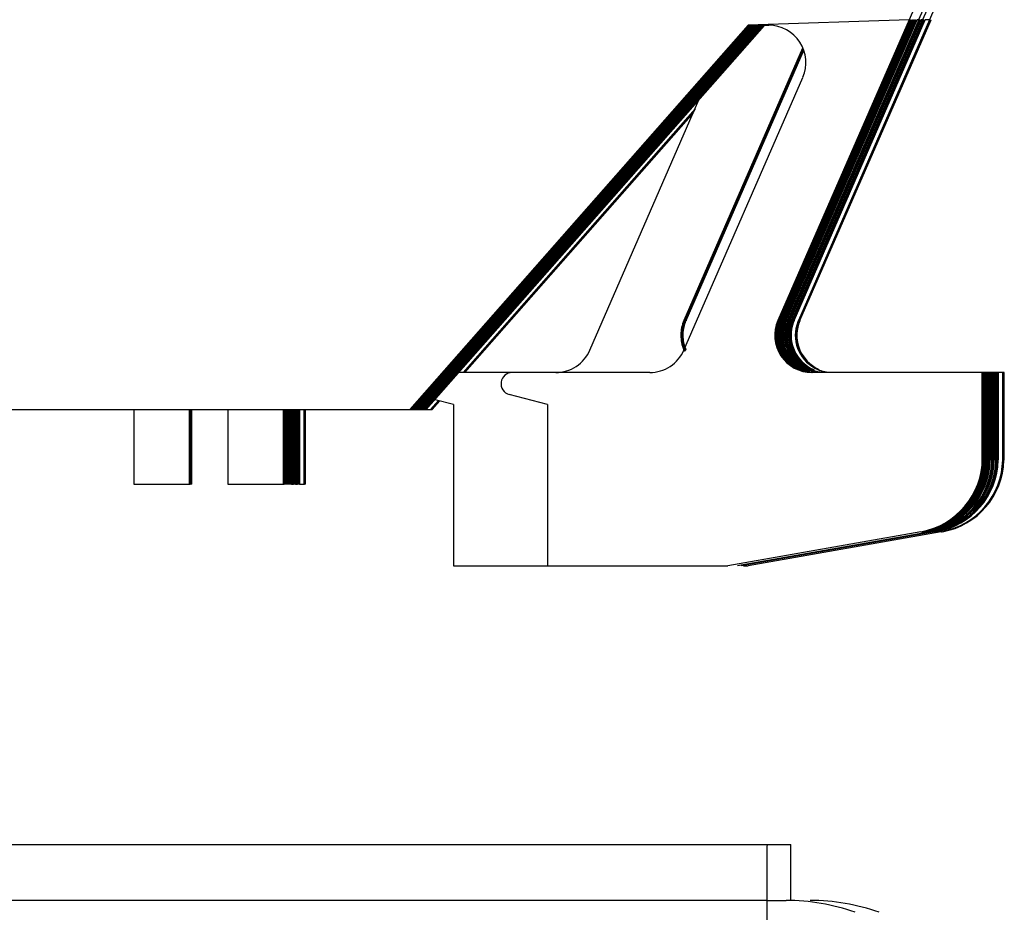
# Model space of a CAD drawing. Header units: millimetres. Extents: x 63 to 502, y 176 to 609.
# Tile 7 of 9: x 475 to 502, y 462 to 486. Entities that reach past the tile are written whole.
import ezdxf

# ---------------------------------------------------------------- set-up
doc = ezdxf.new("R2010")
doc.units = ezdxf.units.MM
doc.header["$LTSCALE"] = 51.175246
doc.layers.get('0').update_dxf_attribs({"linetype": 'CONTINUOUS'})

msp = doc.modelspace()

# ---------------------------------------------------------------- linework, layer by layer
at = {"color": 7}
for p, q in [((499.669, 487.367), (499.087, 486.033)), ((500.218, 487.367), (499.636, 486.033)), ((499.764, 486.993), (499.345, 486.033)), ((499.852, 486.949), (499.452, 486.033)), ((494.761, 485.882), (485.658, 475.542)), ((494.77, 485.875), (485.673, 475.542)), ((494.785, 485.874), (485.688, 475.542)), ((494.8, 485.874), (485.703, 475.542)), ((494.815, 485.874), (485.718, 475.542)), ((494.83, 485.874), (485.733, 475.542)), ((494.845, 485.874), (485.748, 475.542)), ((494.86, 485.874), (485.763, 475.542)), ((494.875, 485.874), (485.778, 475.542)), ((494.89, 485.874), (485.794, 475.542)), ((494.905, 485.874), (485.809, 475.542)), ((494.92, 485.874), (485.824, 475.542)), ((494.935, 485.874), (485.839, 475.542)), ((494.95, 485.874), (485.854, 475.542)), ((494.965, 485.874), (485.869, 475.542)), ((485.884, 475.542), (494.98, 485.874)), ((495.02, 485.882), (485.917, 475.542)), ((495.029, 485.875), (485.932, 475.542)), ((495.044, 485.874), (485.947, 475.542)), ((495.059, 485.874), (485.962, 475.542)), ((495.074, 485.874), (485.977, 475.542)), ((485.992, 475.542), (495.089, 485.874)), ((495.127, 485.882), (486.024, 475.542)), ((495.136, 485.875), (486.039, 475.542)), ((495.15, 485.874), (486.054, 475.542)), ((495.165, 485.874), (486.069, 475.542)), ((495.18, 485.874), (486.084, 475.542)), ((486.099, 475.542), (495.195, 485.874)), ((499.087, 486.033), (494.761, 485.882)), ((494.762, 485.882), (495.313, 485.882)), ((499.088, 486.033), (495.56, 477.941)), ((495.571, 477.941), (499.1, 486.033)), ((499.103, 486.033), (495.575, 477.941)), ((495.586, 477.941), (499.115, 486.033)), ((499.113, 486.022), (495.59, 477.941)), ((495.601, 477.941), (499.13, 486.033)), ((499.133, 486.033), (495.605, 477.941)), ((495.616, 477.941), (499.145, 486.033)), ((499.148, 486.033), (495.62, 477.941)), ((495.631, 477.941), (499.16, 486.033)), ((499.163, 486.033), (495.635, 477.941)), ((495.646, 477.941), (499.175, 486.033)), ((499.178, 486.033), (495.65, 477.941)), ((495.661, 477.941), (499.19, 486.033)), ((499.193, 486.033), (495.665, 477.941)), ((495.676, 477.941), (499.205, 486.033)), ((499.208, 486.033), (495.68, 477.941)), ((495.691, 477.941), (499.22, 486.033)), ((499.223, 486.033), (495.695, 477.941)), ((495.706, 477.941), (499.235, 486.033)), ((499.238, 486.033), (495.71, 477.941)), ((495.721, 477.941), (499.25, 486.033)), ((499.253, 486.033), (495.725, 477.941)), ((495.737, 477.941), (499.265, 486.033)), ((499.268, 486.033), (495.74, 477.941)), ((495.752, 477.941), (499.28, 486.033)), ((499.283, 486.033), (495.755, 477.941)), ((495.767, 477.941), (499.295, 486.033)), ((499.298, 486.033), (495.77, 477.941)), ((495.782, 477.941), (499.31, 486.033)), ((499.347, 486.033), (495.818, 477.941)), ((495.83, 477.941), (499.358, 486.033)), ((499.362, 486.033), (495.833, 477.941)), ((495.845, 477.941), (499.373, 486.033)), ((499.372, 486.022), (495.848, 477.941)), ((495.86, 477.941), (499.388, 486.033)), ((499.392, 486.033), (495.863, 477.941)), ((495.875, 477.941), (499.403, 486.033)), ((499.407, 486.033), (495.878, 477.941)), ((495.89, 477.941), (499.418, 486.033)), ((499.453, 486.033), (495.925, 477.941)), ((495.937, 477.941), (499.465, 486.033)), ((499.468, 486.033), (495.94, 477.941)), ((495.952, 477.941), (499.48, 486.033)), ((499.479, 486.022), (495.955, 477.941)), ((495.967, 477.941), (499.495, 486.033)), ((499.498, 486.033), (495.97, 477.941)), ((495.982, 477.941), (499.51, 486.033)), ((499.514, 486.033), (495.985, 477.941)), ((495.997, 477.941), (499.525, 486.033)), ((499.638, 486.033), (496.109, 477.941)), ((496.121, 477.941), (499.649, 486.033)), ((499.653, 486.033), (496.124, 477.941)), ((496.136, 477.941), (499.664, 486.033)), ((499.663, 486.022), (496.139, 477.941)), ((496.151, 477.941), (499.679, 486.033)), ((499.1, 486.033), (499.102, 486.033)), ((499.115, 486.033), (499.117, 486.033)), ((499.13, 486.033), (499.132, 486.033)), ((499.145, 486.033), (499.147, 486.033)), ((499.16, 486.033), (499.162, 486.033)), ((499.175, 486.033), (499.177, 486.033)), ((499.19, 486.033), (499.192, 486.033)), ((499.205, 486.033), (499.207, 486.033)), ((499.22, 486.033), (499.222, 486.033)), ((499.235, 486.033), (499.237, 486.033)), ((499.25, 486.033), (499.252, 486.033)), ((499.265, 486.033), (499.267, 486.033)), ((499.28, 486.033), (499.282, 486.033)), ((499.295, 486.033), (499.297, 486.033)), ((499.345, 486.033), (499.31, 486.032)), ((499.31, 486.033), (499.312, 486.033)), ((499.358, 486.033), (499.36, 486.033)), ((499.373, 486.033), (499.375, 486.033)), ((499.388, 486.033), (499.39, 486.033)), ((499.403, 486.033), (499.405, 486.033)), ((499.452, 486.033), (499.418, 486.032)), ((499.418, 486.033), (499.421, 486.033)), ((499.465, 486.033), (499.467, 486.033)), ((499.48, 486.033), (499.482, 486.033)), ((499.495, 486.033), (499.497, 486.033)), ((499.51, 486.033), (499.512, 486.033)), ((499.636, 486.033), (499.525, 486.029)), ((499.525, 486.033), (499.527, 486.033)), ((499.649, 486.033), (499.651, 486.033)), ((499.664, 486.033), (499.666, 486.033)), ((499.679, 486.033), (499.681, 486.033)), ((496.225, 485.267), (493.03, 477.941)), ((493.042, 477.941), (496.228, 485.247)), ((496.229, 485.239), (493.047, 477.941)), ((493.058, 477.941), (496.232, 485.22)), ((496.233, 485.211), (493.063, 477.941)), ((493.075, 477.941), (496.237, 485.192)), ((496.238, 485.183), (493.08, 477.941)), ((493.091, 477.941), (496.241, 485.164)), ((493.029, 477.142), (496.23, 484.482)), ((490.5, 477.142), (493.436, 483.876)), ((493.329, 483.631), (487.088, 476.542)), ((493.315, 483.597), (487.103, 476.542)), ((493.3, 483.563), (487.118, 476.542)), ((487.133, 476.542), (493.285, 483.529)), ((493.042, 477.941), (493.03, 477.941)), ((495.571, 477.941), (495.56, 477.941)), ((492.113, 476.542), (486.979, 476.542)), ((501.071, 476.542), (496.476, 476.542)), ((501.059, 474.228), (501.059, 476.542)), ((501.071, 474.228), (501.071, 476.542)), ((501.086, 476.542), (501.074, 476.542)), ((501.074, 474.228), (501.074, 476.542)), ((501.086, 474.228), (501.086, 476.542)), ((501.101, 476.542), (501.089, 476.542)), ((501.089, 474.228), (501.089, 476.542)), ((501.101, 474.228), (501.101, 476.542)), ((501.116, 476.542), (501.104, 476.542)), ((501.104, 474.228), (501.104, 476.542)), ((501.116, 474.228), (501.116, 476.542)), ((501.131, 476.542), (501.119, 476.542)), ((501.119, 474.228), (501.119, 476.542)), ((501.131, 474.228), (501.131, 476.542)), ((501.146, 476.542), (501.134, 476.542)), ((501.134, 474.228), (501.134, 476.542)), ((501.146, 474.228), (501.146, 476.542)), ((501.161, 476.542), (501.15, 476.542)), ((501.15, 474.228), (501.15, 476.542)), ((501.161, 474.228), (501.161, 476.542)), ((501.176, 476.542), (501.165, 476.542)), ((501.165, 474.228), (501.165, 476.542)), ((501.176, 474.228), (501.176, 476.542)), ((501.191, 476.542), (501.18, 476.542)), ((501.18, 474.228), (501.18, 476.542)), ((501.191, 474.228), (501.191, 476.542)), ((501.206, 476.542), (501.195, 476.542)), ((501.195, 474.228), (501.195, 476.542)), ((501.206, 474.228), (501.206, 476.542)), ((501.221, 476.542), (501.21, 476.542)), ((501.21, 474.228), (501.21, 476.542)), ((501.221, 474.228), (501.221, 476.542)), ((501.236, 476.542), (501.225, 476.542)), ((501.225, 474.228), (501.225, 476.542)), ((501.236, 474.228), (501.236, 476.542)), ((501.251, 476.542), (501.24, 476.542)), ((501.24, 474.228), (501.24, 476.542)), ((501.251, 474.228), (501.251, 476.542)), ((501.266, 476.542), (501.255, 476.542)), ((501.255, 474.228), (501.255, 476.542)), ((501.266, 474.228), (501.266, 476.542)), ((501.33, 476.542), (501.27, 476.542)), ((501.27, 474.228), (501.27, 476.542)), ((501.281, 474.228), (501.281, 476.542)), ((501.318, 474.228), (501.318, 476.542)), ((501.33, 474.228), (501.33, 476.542)), ((501.345, 476.542), (501.333, 476.542)), ((501.333, 474.228), (501.333, 476.542)), ((501.345, 474.228), (501.345, 476.542)), ((501.36, 476.542), (501.348, 476.542)), ((501.348, 474.228), (501.348, 476.542)), ((501.36, 474.228), (501.36, 476.542)), ((501.375, 476.542), (501.363, 476.542)), ((501.363, 474.228), (501.363, 476.542)), ((501.375, 474.228), (501.375, 476.542)), ((501.436, 476.542), (501.378, 476.542)), ((501.378, 474.228), (501.378, 476.542)), ((501.39, 474.228), (501.39, 476.542)), ((501.425, 474.228), (501.425, 476.542)), ((501.436, 474.228), (501.436, 476.542)), ((501.451, 476.542), (501.44, 476.542)), ((501.44, 474.228), (501.44, 476.542)), ((501.451, 474.228), (501.451, 476.542)), ((501.466, 476.542), (501.455, 476.542)), ((501.455, 474.228), (501.455, 476.542)), ((501.466, 474.228), (501.466, 476.542)), ((501.481, 476.542), (501.47, 476.542)), ((501.47, 474.228), (501.47, 476.542)), ((501.481, 474.228), (501.481, 476.542)), ((501.62, 476.542), (501.485, 476.542)), ((501.485, 474.228), (501.485, 476.542)), ((501.496, 474.228), (501.496, 476.542)), ((501.609, 474.228), (501.609, 476.542)), ((501.62, 474.228), (501.62, 476.542)), ((501.636, 476.542), (501.624, 476.542)), ((501.624, 474.228), (501.624, 476.542)), ((501.636, 474.228), (501.636, 476.542)), ((501.651, 476.542), (501.639, 476.542)), ((501.639, 474.228), (501.639, 476.542)), ((501.651, 474.228), (501.651, 476.542)), ((486.83, 475.677), (486.335, 475.809)), ((489.359, 475.677), (488.332, 475.952)), ((465.829, 475.542), (486.253, 475.542)), ((478.23, 475.542), (478.23, 473.542)), ((479.73, 473.542), (479.73, 475.542)), ((479.742, 473.542), (479.742, 475.542)), ((479.747, 473.542), (479.747, 475.542)), ((479.758, 473.542), (479.758, 475.542)), ((479.763, 473.542), (479.763, 475.542)), ((479.775, 473.542), (479.775, 475.542)), ((479.78, 473.542), (479.78, 475.542)), ((479.791, 473.542), (479.791, 475.542)), ((480.759, 475.542), (480.759, 473.542)), ((482.259, 473.542), (482.259, 475.542)), ((482.271, 473.542), (482.271, 475.542)), ((482.274, 473.542), (482.274, 475.542)), ((482.286, 473.542), (482.286, 475.542)), ((482.289, 473.542), (482.289, 475.542)), ((482.301, 473.542), (482.301, 475.542)), ((482.304, 473.542), (482.304, 475.542)), ((482.316, 473.542), (482.316, 475.542)), ((482.319, 473.542), (482.319, 475.542)), ((482.331, 473.542), (482.331, 475.542)), ((482.335, 473.542), (482.335, 475.542)), ((482.346, 473.542), (482.346, 475.542)), ((482.35, 473.542), (482.35, 475.542)), ((482.361, 473.542), (482.361, 475.542)), ((482.365, 473.542), (482.365, 475.542)), ((482.376, 473.542), (482.376, 475.542)), ((482.38, 473.542), (482.38, 475.542)), ((482.391, 473.542), (482.391, 475.542)), ((482.395, 473.542), (482.395, 475.542)), ((482.406, 473.542), (482.406, 475.542)), ((482.41, 473.542), (482.41, 475.542)), ((482.421, 473.542), (482.421, 475.542)), ((482.425, 473.542), (482.425, 475.542)), ((482.436, 473.542), (482.436, 475.542)), ((482.44, 473.542), (482.44, 475.542)), ((482.451, 473.542), (482.451, 475.542)), ((482.455, 473.542), (482.455, 475.542)), ((482.466, 473.542), (482.466, 475.542)), ((482.47, 473.542), (482.47, 475.542)), ((482.481, 473.542), (482.481, 475.542)), ((482.518, 473.542), (482.518, 475.542)), ((482.53, 473.542), (482.53, 475.542)), ((482.533, 473.542), (482.533, 475.542)), ((482.545, 473.542), (482.545, 475.542)), ((482.548, 473.542), (482.548, 475.542)), ((482.56, 473.542), (482.56, 475.542)), ((482.563, 473.542), (482.563, 475.542)), ((482.575, 473.542), (482.575, 475.542)), ((482.578, 473.542), (482.578, 475.542)), ((482.59, 473.542), (482.59, 475.542)), ((482.625, 473.542), (482.625, 475.542)), ((482.636, 473.542), (482.636, 475.542)), ((482.64, 473.542), (482.64, 475.542)), ((482.651, 473.542), (482.651, 475.542)), ((482.655, 473.542), (482.655, 475.542)), ((482.666, 473.542), (482.666, 475.542)), ((482.67, 473.542), (482.67, 475.542)), ((482.681, 473.542), (482.681, 475.542)), ((482.685, 473.542), (482.685, 475.542)), ((482.696, 473.542), (482.696, 475.542)), ((482.809, 473.542), (482.809, 475.542)), ((482.821, 473.542), (482.821, 475.542)), ((482.824, 473.542), (482.824, 475.542)), ((482.836, 473.542), (482.836, 475.542)), ((482.839, 473.542), (482.839, 475.542)), ((482.851, 473.542), (482.851, 475.542)), ((486.423, 475.786), (486.208, 475.542)), ((486.435, 475.783), (486.223, 475.542)), ((486.447, 475.779), (486.238, 475.542)), ((486.253, 475.542), (486.459, 475.776)), ((486.83, 475.677), (486.83, 471.342)), ((489.359, 475.677), (489.359, 471.342)), ((501.059, 474.228), (501.071, 474.228)), ((501.074, 474.228), (501.086, 474.228)), ((501.089, 474.228), (501.101, 474.228)), ((501.104, 474.228), (501.116, 474.228)), ((501.119, 474.228), (501.131, 474.228)), ((501.134, 474.228), (501.146, 474.228)), ((501.15, 474.228), (501.161, 474.228)), ((501.165, 474.228), (501.176, 474.228)), ((501.18, 474.228), (501.191, 474.228)), ((501.195, 474.228), (501.206, 474.228)), ((501.21, 474.228), (501.221, 474.228)), ((501.225, 474.228), (501.236, 474.228)), ((501.24, 474.228), (501.251, 474.228)), ((501.255, 474.228), (501.266, 474.228)), ((501.27, 474.228), (501.281, 474.228)), ((501.318, 474.228), (501.33, 474.228)), ((501.333, 474.228), (501.345, 474.228)), ((501.348, 474.228), (501.36, 474.228)), ((501.363, 474.228), (501.375, 474.228)), ((501.378, 474.228), (501.39, 474.228)), ((501.425, 474.228), (501.436, 474.228)), ((501.44, 474.228), (501.451, 474.228)), ((501.455, 474.228), (501.466, 474.228)), ((501.47, 474.228), (501.481, 474.228)), ((501.485, 474.228), (501.496, 474.228)), ((501.609, 474.228), (501.62, 474.228)), ((501.624, 474.228), (501.636, 474.228)), ((501.639, 474.228), (501.651, 474.228)), ((478.23, 473.542), (479.742, 473.542)), ((479.758, 473.542), (479.747, 473.542)), ((479.775, 473.542), (479.763, 473.542)), ((479.791, 473.542), (479.78, 473.542)), ((480.759, 473.542), (482.271, 473.542)), ((482.286, 473.542), (482.274, 473.542)), ((482.301, 473.542), (482.289, 473.542)), ((482.316, 473.542), (482.304, 473.542)), ((482.331, 473.542), (482.319, 473.542)), ((482.346, 473.542), (482.335, 473.542)), ((482.361, 473.542), (482.35, 473.542)), ((482.376, 473.542), (482.365, 473.542)), ((482.391, 473.542), (482.38, 473.542)), ((482.406, 473.542), (482.395, 473.542)), ((482.421, 473.542), (482.41, 473.542)), ((482.436, 473.542), (482.425, 473.542)), ((482.451, 473.542), (482.44, 473.542)), ((482.466, 473.542), (482.455, 473.542)), ((482.47, 473.542), (482.53, 473.542)), ((482.545, 473.542), (482.533, 473.542)), ((482.56, 473.542), (482.548, 473.542)), ((482.575, 473.542), (482.563, 473.542)), ((482.578, 473.542), (482.636, 473.542)), ((482.651, 473.542), (482.64, 473.542)), ((482.666, 473.542), (482.655, 473.542)), ((482.681, 473.542), (482.67, 473.542)), ((482.685, 473.542), (482.821, 473.542)), ((482.836, 473.542), (482.824, 473.542)), ((482.851, 473.542), (482.839, 473.542)), ((499.407, 472.258), (494.209, 471.342)), ((499.665, 472.258), (494.468, 471.342)), ((499.772, 472.258), (494.575, 471.342)), ((499.956, 472.258), (494.759, 471.342)), ((486.83, 471.342), (494.209, 471.342)), ((494.635, 471.342), (494.759, 471.342)), ((374.275, 463.842), (495.91, 463.842)), ((495.91, 462.342), (495.91, 463.842)), ((495.273, 462.342), (374.273, 462.342)), ((495.273, 456.842), (495.273, 462.342)), ((495.281, 462.342), (495.781, 462.342))]:
    msp.add_line(p, q, dxfattribs=at)
for centre, radius, start, end in [((495.313, 484.882), 1, 336.4417, 89.9982), ((493.979, 477.547), 0.986, 156.4522, 156.9571), ((493.988, 477.546), 0.99, 156.4523, 157.0498), ((493.996, 477.547), 0.987, 156.4524, 157.2096), ((496.476, 477.542), 1, 156.4417, 269.9982), ((496.488, 477.542), 1, 156.4604, 269.4319), ((496.491, 477.542), 1, 156.4417, 269.2371), ((496.503, 477.542), 1, 156.4602, 268.5839), ((496.506, 477.542), 1, 156.4415, 268.3886), ((496.518, 477.542), 1, 156.9126, 267.7331), ((496.521, 477.542), 1, 156.9647, 267.5372), ((496.533, 477.542), 1, 157.1386, 266.8802), ((496.536, 477.542), 1, 157.1909, 266.6839), ((496.548, 477.542), 1, 157.3652, 266.0247), ((496.551, 477.542), 1, 157.4177, 265.828), ((496.563, 477.542), 1, 157.5919, 265.1673), ((496.567, 477.542), 1, 157.6447, 264.9703), ((496.578, 477.542), 1, 157.819, 264.3085), ((496.582, 477.542), 1, 157.8719, 264.1113), ((496.593, 477.542), 1, 158.0463, 263.4484), ((496.597, 477.542), 1, 158.0995, 263.2511), ((496.505, 477.547), 0.986, 156.4522, 156.9112), ((496.512, 477.546), 0.99, 156.4522, 156.9811), ((496.521, 477.547), 0.987, 156.4523, 157.1407), ((496.528, 477.546), 0.991, 156.4523, 157.2101), ((496.537, 477.546), 0.988, 156.9111, 157.3701), ((496.535, 477.547), 0.986, 156.4522, 156.9112), ((496.544, 477.545), 0.992, 156.9811, 157.4389), ((496.542, 477.546), 0.99, 156.4522, 156.9811), ((496.553, 477.546), 0.989, 157.1406, 157.5996), ((496.551, 477.547), 0.987, 156.4523, 157.1407), ((496.56, 477.545), 0.993, 157.2099, 157.6678), ((496.558, 477.546), 0.991, 156.4523, 157.2101), ((496.569, 477.546), 0.99, 157.3701, 157.8292), ((496.567, 477.546), 0.988, 156.9111, 157.3701), ((496.576, 477.544), 0.994, 157.4389, 157.8968), ((496.565, 477.547), 0.986, 156.4522, 156.9112), ((496.574, 477.545), 0.992, 156.9811, 157.4389), ((496.573, 477.546), 0.99, 156.4522, 156.9811), ((496.585, 477.545), 0.991, 157.5996, 158.0587), ((496.583, 477.546), 0.989, 157.1406, 157.5996), ((496.592, 477.544), 0.995, 157.6678, 158.1257), ((496.581, 477.547), 0.987, 156.4523, 157.1407), ((496.59, 477.545), 0.993, 157.2099, 157.6678), ((496.588, 477.546), 0.991, 156.4523, 157.2101), ((496.601, 477.545), 0.992, 157.8292, 158.2882), ((496.599, 477.546), 0.99, 157.3701, 157.8292), ((496.608, 477.544), 0.996, 157.8968, 158.3547), ((496.597, 477.546), 0.988, 156.9111, 157.3701), ((496.606, 477.544), 0.994, 157.4389, 157.8968), ((496.595, 477.547), 0.986, 156.4522, 156.9112), ((496.604, 477.545), 0.992, 156.9811, 157.4389), ((496.603, 477.546), 0.99, 156.4522, 156.9811), ((496.617, 477.545), 0.993, 158.0587, 158.5177), ((496.615, 477.545), 0.991, 157.5996, 158.0587), ((496.623, 477.544), 0.996, 158.1257, 158.5837), ((496.613, 477.546), 0.989, 157.1406, 157.5996), ((496.622, 477.544), 0.995, 157.6678, 158.1257), ((496.611, 477.547), 0.987, 156.4523, 157.1407), ((496.62, 477.545), 0.993, 157.2099, 157.6678), ((496.618, 477.546), 0.991, 156.4523, 157.2101), ((496.632, 477.545), 0.993, 158.0587, 158.5177), ((496.63, 477.545), 0.991, 157.5996, 158.0587), ((496.638, 477.544), 0.996, 158.1257, 158.5837), ((496.628, 477.546), 0.989, 157.1406, 157.5996), ((496.637, 477.544), 0.995, 157.6678, 158.1257), ((496.626, 477.547), 0.987, 156.4523, 157.1407), ((496.635, 477.545), 0.993, 157.2099, 157.6678), ((496.633, 477.546), 0.991, 156.4523, 157.2101), ((496.647, 477.545), 0.993, 158.0587, 158.5177), ((496.645, 477.545), 0.991, 157.5996, 158.0587), ((496.654, 477.544), 0.996, 158.1257, 158.5837), ((496.643, 477.546), 0.989, 157.1406, 157.5996), ((496.652, 477.544), 0.995, 157.6678, 158.1257), ((496.641, 477.547), 0.987, 156.4523, 157.1407), ((496.65, 477.545), 0.993, 157.2099, 157.6678), ((496.648, 477.546), 0.991, 156.4523, 157.2101), ((496.662, 477.545), 0.993, 158.0587, 158.5177), ((496.66, 477.545), 0.991, 157.5996, 158.0587), ((496.669, 477.544), 0.996, 158.1257, 158.5837), ((496.658, 477.546), 0.989, 157.1406, 157.5996), ((496.667, 477.544), 0.995, 157.6678, 158.1257), ((496.656, 477.547), 0.987, 156.4523, 157.1407), ((496.665, 477.545), 0.993, 157.2099, 157.6678), ((496.663, 477.546), 0.991, 156.4523, 157.2101), ((496.677, 477.545), 0.993, 158.0587, 158.5177), ((496.675, 477.545), 0.991, 157.5996, 158.0587), ((496.684, 477.544), 0.996, 158.1257, 158.5837), ((496.673, 477.546), 0.989, 157.1406, 157.5996), ((496.682, 477.544), 0.995, 157.6678, 158.1257), ((496.671, 477.547), 0.987, 156.4523, 157.1407), ((496.68, 477.545), 0.993, 157.2099, 157.6678), ((496.678, 477.546), 0.991, 156.4523, 157.2101), ((496.692, 477.545), 0.993, 158.0587, 158.5177), ((496.69, 477.545), 0.991, 157.5996, 158.0587), ((496.688, 477.546), 0.989, 157.1406, 157.5996), ((496.686, 477.547), 0.987, 156.4523, 157.1407), ((496.732, 477.543), 0.997, 158.1715, 158.6295), ((496.73, 477.544), 0.995, 157.7136, 158.1715), ((496.729, 477.545), 0.993, 157.2557, 157.7136), ((496.726, 477.546), 0.991, 156.4524, 157.2559), ((496.74, 477.545), 0.993, 158.1046, 158.5636), ((496.738, 477.545), 0.991, 157.6455, 158.1046), ((496.747, 477.543), 0.997, 158.1715, 158.6295), ((496.737, 477.546), 0.989, 157.1865, 157.6455), ((496.745, 477.544), 0.995, 157.7136, 158.1715), ((496.734, 477.547), 0.987, 156.4523, 157.1867), ((496.744, 477.545), 0.993, 157.2557, 157.7136), ((496.741, 477.546), 0.991, 156.4524, 157.2559), ((496.755, 477.545), 0.993, 158.1046, 158.5636), ((496.753, 477.545), 0.991, 157.6455, 158.1046), ((496.762, 477.543), 0.997, 158.1715, 158.6295), ((496.75, 477.547), 0.988, 156.4527, 157.646), ((496.76, 477.544), 0.995, 157.7136, 158.1715), ((496.757, 477.545), 0.992, 156.4527, 157.714), ((496.77, 477.545), 0.993, 158.1046, 158.5636), ((496.768, 477.545), 0.991, 157.6455, 158.1046), ((496.777, 477.543), 0.997, 158.1715, 158.6295), ((496.766, 477.546), 0.989, 156.9113, 157.6457), ((496.775, 477.544), 0.995, 157.7136, 158.1715), ((496.853, 477.542), 1, 158.0711, 250.4371), ((496.773, 477.545), 0.993, 156.9812, 157.7137), ((496.764, 477.547), 0.986, 156.4522, 156.9112), ((496.857, 477.542), 1, 158.1243, 250.2726), ((496.771, 477.546), 0.99, 156.4522, 156.9811), ((496.785, 477.545), 0.993, 158.1046, 158.5636), ((496.783, 477.546), 0.99, 157.1409, 158.1048), ((496.792, 477.543), 0.997, 158.1715, 158.6295), ((496.79, 477.544), 0.994, 157.2102, 158.1718), ((496.779, 477.547), 0.987, 156.4523, 157.1407), ((496.786, 477.546), 0.991, 156.4523, 157.2101), ((496.8, 477.545), 0.993, 158.1046, 158.5636), ((496.798, 477.545), 0.991, 157.3702, 158.1047), ((496.796, 477.546), 0.988, 156.9111, 157.3701), ((496.794, 477.547), 0.986, 156.4522, 156.9112), ((496.838, 477.544), 0.996, 157.9197, 158.6525), ((496.836, 477.544), 0.994, 157.4618, 157.9197), ((496.835, 477.545), 0.992, 157.0039, 157.4618), ((496.833, 477.546), 0.99, 156.4522, 157.004), ((496.845, 477.545), 0.991, 157.6226, 158.0816), ((496.843, 477.546), 0.989, 157.1636, 157.6226), ((496.852, 477.544), 0.995, 157.6907, 158.1486), ((496.841, 477.547), 0.987, 156.4523, 157.1637), ((496.85, 477.545), 0.993, 157.2328, 157.6907), ((496.848, 477.546), 0.991, 156.4524, 157.233), ((496.861, 477.545), 0.992, 157.8521, 158.3112), ((496.859, 477.546), 0.99, 157.3931, 157.8521), ((496.868, 477.544), 0.996, 157.9196, 158.3776), ((496.856, 477.547), 0.987, 156.4525, 157.3933), ((496.866, 477.544), 0.994, 157.4618, 157.9197), ((496.864, 477.546), 0.991, 156.4525, 157.462), ((496.877, 477.545), 0.993, 158.0816, 158.5407), ((496.875, 477.545), 0.991, 157.6226, 158.0816), ((496.884, 477.543), 0.996, 158.1486, 158.6066), ((496.873, 477.546), 0.989, 156.9113, 157.6227), ((496.882, 477.544), 0.995, 157.6907, 158.1486), ((496.88, 477.545), 0.993, 156.9812, 157.6908), ((496.871, 477.547), 0.986, 156.4522, 156.9112), ((496.878, 477.546), 0.99, 156.4522, 156.9811), ((496.892, 477.545), 0.993, 158.0816, 158.5407), ((496.889, 477.546), 0.99, 157.1409, 158.0819), ((496.899, 477.543), 0.996, 158.1486, 158.6066), ((496.896, 477.544), 0.994, 157.2102, 158.1488), ((496.886, 477.547), 0.987, 156.4523, 157.1407), ((496.893, 477.546), 0.991, 156.4523, 157.2101), ((496.907, 477.545), 0.993, 158.0816, 158.5407), ((496.905, 477.545), 0.991, 157.3702, 158.0817), ((496.902, 477.546), 0.988, 156.9111, 157.3701), ((496.901, 477.547), 0.986, 156.4522, 156.9112), ((497.068, 477.542), 1, 156.9142, 239.8063), ((497.023, 477.543), 0.997, 158.183, 158.641), ((497.019, 477.545), 0.992, 156.4532, 158.1839), ((497.028, 477.546), 0.99, 156.4538, 158.5765), ((497.035, 477.545), 0.993, 156.4538, 158.6424), ((497.043, 477.546), 0.99, 156.4538, 158.5765), ((497.05, 477.545), 0.993, 156.4538, 158.6424), ((497.055, 477.547), 0.986, 156.4522, 156.9112), ((496.608, 477.542), 1, 158.2762, 253.6523), ((496.612, 477.542), 1, 158.3291, 253.6507), ((496.623, 477.542), 1, 158.5041, 253.6523), ((496.627, 477.542), 1, 158.5572, 253.6507), ((496.638, 477.542), 1, 158.5041, 253.6523), ((496.642, 477.542), 1, 158.5572, 253.6507), ((496.653, 477.542), 1, 158.5041, 253.6523), ((496.657, 477.542), 1, 158.5572, 253.6507), ((496.668, 477.542), 1, 158.5041, 253.6523), ((496.672, 477.542), 1, 158.5572, 253.6507), ((496.683, 477.542), 1, 158.5041, 253.6523), ((496.687, 477.542), 1, 158.5572, 253.6507), ((496.698, 477.542), 1, 158.5041, 253.6523), ((496.735, 477.542), 1, 158.6028, 253.6508), ((496.747, 477.542), 1, 158.5497, 253.6523), ((496.75, 477.542), 1, 158.6028, 253.6508), ((496.762, 477.542), 1, 158.5496, 253.8485), ((496.765, 477.542), 1, 158.6028, 253.6508), ((496.777, 477.542), 1, 158.5497, 253.6523), ((496.78, 477.542), 1, 158.6028, 253.6508), ((496.792, 477.542), 1, 158.5497, 253.6523), ((496.795, 477.542), 1, 158.6029, 253.1854), ((496.807, 477.542), 1, 158.5499, 252.6428), ((496.842, 477.542), 1, 158.626, 250.99), ((496.868, 477.542), 1, 158.2988, 249.7167), ((496.872, 477.542), 1, 158.3523, 249.5513), ((496.883, 477.542), 1, 158.5271, 249.4777), ((496.887, 477.542), 1, 158.5804, 248.7536), ((496.898, 477.542), 1, 158.5268, 248.1913), ((496.902, 477.542), 1, 158.5805, 248.0244), ((496.913, 477.542), 1, 158.5269, 247.4592), ((497.026, 477.542), 1, 158.6149, 241.8966), ((497.038, 477.542), 1, 158.5615, 241.3153), ((497.041, 477.542), 1, 158.615, 241.8994), ((497.053, 477.542), 1, 158.5617, 240.5615), ((497.056, 477.542), 1, 158.6152, 240.3899), ((493.945, 477.541), 0.997, 202.8939, 203.6461), ((493.957, 477.541), 0.999, 201.7758, 203.5451), ((493.943, 477.54), 0.996, 203.6461, 204.4324), ((493.963, 477.541), 1, 201.298, 202.7493), ((493.977, 477.542), 1.002, 200.1696, 201.6305), ((493.942, 477.539), 0.994, 204.4324, 205.1554), ((493.982, 477.542), 1.002, 199.6866, 201.1522), ((493.962, 477.541), 0.998, 202.7495, 203.5015), ((493.955, 477.54), 0.996, 203.5456, 204.2762), ((493.995, 477.543), 1.003, 198.5482, 200.0228), ((494, 477.543), 1.004, 198.0605, 199.5394), ((493.974, 477.541), 0.999, 201.6304, 203.4002), ((493.96, 477.54), 0.996, 203.5015, 204.2886), ((493.953, 477.539), 0.994, 204.2761, 205.1663), ((493.98, 477.542), 1, 201.1522, 202.6048), ((494.012, 477.543), 1.004, 196.9128, 198.4001), ((493.993, 477.542), 1.002, 200.0228, 201.485), ((493.958, 477.539), 0.994, 204.2885, 205.1554), ((493.999, 477.542), 1.002, 199.5394, 201.0062), ((493.978, 477.541), 0.998, 202.605, 203.3567), ((494.011, 477.543), 1.003, 198.4001, 199.8759), ((493.991, 477.541), 0.999, 201.4849, 203.2551), ((493.997, 477.542), 1, 201.0062, 202.4601), ((494.01, 477.542), 1.002, 199.8759, 201.3394), ((493.995, 477.541), 0.998, 202.4603, 203.2118), ((494.008, 477.541), 0.999, 201.3392, 203.1099), ((496.84, 477.538), 0.996, 250.9898, 251.7054), ((496.84, 477.537), 0.995, 251.7054, 252.4173), ((496.84, 477.535), 0.993, 252.4171, 253.6647), ((497.026, 477.542), 1.001, 241.8994, 242.65), ((497.056, 477.541), 0.999, 240.3925, 241.1469), ((497.026, 477.543), 1.001, 242.65, 243.3984), ((497.041, 477.542), 1.001, 241.8994, 242.65), ((497.056, 477.542), 1, 241.1469, 241.8994), ((497.026, 477.543), 1.001, 243.3984, 244.1447), ((497.041, 477.543), 1.001, 242.65, 243.3984), ((497.056, 477.542), 1.001, 241.8994, 242.65), ((497.027, 477.543), 1.001, 244.1447, 245.6298), ((497.042, 477.543), 1.001, 243.3984, 244.1447), ((497.056, 477.543), 1.001, 242.65, 243.3984), ((497.042, 477.543), 1.001, 244.1447, 245.6298), ((497.057, 477.543), 1.001, 243.3984, 244.1447), ((497.026, 477.543), 1.001, 245.6298, 246.3685), ((497.057, 477.543), 1.001, 244.1447, 245.6298), ((497.026, 477.543), 1.001, 246.3685, 247.1044), ((497.042, 477.543), 1.001, 245.6298, 246.3685), ((497.026, 477.542), 1.001, 247.1044, 247.8375), ((497.041, 477.543), 1.001, 246.3685, 247.1044), ((497.057, 477.543), 1.001, 245.6298, 246.3685), ((497.026, 477.542), 1, 247.8375, 248.5676), ((497.056, 477.543), 1.001, 246.3685, 247.1044), ((497.026, 477.541), 0.999, 248.5676, 249.367), ((497.025, 477.54), 0.998, 249.367, 250.0904), ((497.025, 477.539), 0.998, 250.0904, 250.8103), ((497.025, 477.538), 0.996, 250.8103, 251.5268), ((497.024, 477.537), 0.995, 251.5268, 252.2397), ((497.024, 477.535), 0.993, 252.2394, 253.6646), ((488.409, 476.242), 0.3, 90.0041, 254.9959), ((496.733, 477.537), 0.995, 253.6659, 255.3741), ((496.734, 477.541), 0.999, 255.3734, 255.9447), ((496.735, 477.542), 1.001, 255.9448, 256.798), ((496.735, 477.544), 1.003, 256.798, 257.6518), ((496.736, 477.546), 1.004, 257.6518, 258.506), ((496.736, 477.547), 1.006, 258.5059, 259.3605), ((496.736, 477.548), 1.006, 259.3605, 260.2155), ((496.839, 477.535), 0.993, 253.665, 254.1549), ((496.736, 477.549), 1.007, 260.2155, 261.9262), ((496.84, 477.537), 0.995, 254.1551, 255.007), ((496.841, 477.54), 0.998, 255.007, 255.8595), ((496.736, 477.548), 1.007, 261.9262, 262.782), ((496.841, 477.542), 1, 255.8595, 256.7127), ((496.842, 477.544), 1.002, 256.7127, 257.5664), ((496.842, 477.546), 1.004, 257.5664, 258.4205), ((496.842, 477.547), 1.005, 258.4205, 259.2751), ((496.843, 477.548), 1.006, 259.275, 260.13), ((496.843, 477.549), 1.007, 260.1299, 260.9852), ((496.843, 477.549), 1.007, 260.9852, 261.8407), ((496.843, 477.548), 1.006, 261.8404, 264.0057), ((497.024, 477.535), 0.993, 253.665, 254.1123), ((497.024, 477.537), 0.995, 254.1125, 254.9644), ((497.025, 477.54), 0.998, 254.9643, 255.8169), ((497.026, 477.542), 1, 255.8169, 256.67), ((497.026, 477.544), 1.002, 256.67, 257.5237), ((497.027, 477.547), 1.005, 257.5242, 259.6002), ((497.027, 477.548), 1.006, 259.5998, 260.1727), ((497.027, 477.549), 1.007, 260.1727, 261.8835), ((497.027, 477.548), 1.007, 261.8834, 262.7392), ((499.059, 474.228), 2, 280.0005, 359.9995), ((499.071, 474.228), 2, 280.0005, 359.9995), ((499.074, 474.228), 2, 280.0005, 359.9995), ((499.089, 474.228), 2, 280.0005, 359.9995), ((499.104, 474.228), 2, 280.0005, 359.9995), ((499.119, 474.228), 2, 280.0005, 359.6866), ((499.134, 474.228), 2, 280.0005, 359.5896), ((499.15, 474.228), 2, 280.0005, 359.4925), ((499.165, 474.228), 2, 280.0005, 359.3953), ((499.133, 474.228), 1.983, 359.7069, 360), ((499.136, 474.228), 1.983, 359.6844, 360), ((499.148, 474.228), 1.983, 359.6091, 360), ((499.151, 474.228), 1.983, 359.5866, 359.9999), ((499.162, 474.228), 1.984, 359.5112, 359.9999), ((499.166, 474.228), 1.984, 359.4887, 359.9999), ((499.178, 474.228), 1.983, 359.7069, 360), ((499.176, 474.228), 1.985, 359.4134, 359.7069), ((499.179, 474.228), 1.985, 359.3909, 359.6844), ((499.182, 474.228), 1.983, 359.6844, 360), ((499.193, 474.228), 1.983, 359.6091, 360), ((499.19, 474.228), 1.986, 359.3154, 359.6091), ((499.194, 474.228), 1.986, 359.293, 359.5866), ((499.196, 474.228), 1.983, 359.5866, 359.9999), ((499.208, 474.228), 1.984, 359.5112, 359.9999), ((499.205, 474.228), 1.986, 359.2175, 359.5112), ((499.208, 474.228), 1.987, 359.195, 359.4888), ((499.211, 474.228), 1.984, 359.4887, 359.9999), ((499.223, 474.228), 1.983, 359.7069, 360), ((499.221, 474.228), 1.985, 359.4134, 359.7069), ((499.219, 474.228), 1.987, 359.1195, 359.4134), ((499.222, 474.228), 1.987, 359.097, 359.3909), ((499.227, 474.228), 1.983, 359.6844, 360), ((499.224, 474.228), 1.985, 359.3909, 359.6844), ((499.238, 474.228), 1.983, 359.6091, 360), ((499.236, 474.228), 1.986, 359.3154, 359.6091), ((499.241, 474.228), 1.983, 359.5866, 359.9999), ((499.239, 474.228), 1.986, 359.293, 359.5866), ((499.253, 474.228), 1.984, 359.5112, 359.9999), ((499.25, 474.228), 1.986, 359.2175, 359.5112), ((499.256, 474.228), 1.984, 359.4887, 359.9999), ((499.253, 474.228), 1.987, 359.195, 359.4888), ((499.268, 474.228), 1.983, 359.7069, 360), ((499.266, 474.228), 1.985, 359.4134, 359.7069), ((499.264, 474.228), 1.987, 359.1195, 359.4134), ((499.272, 474.228), 1.983, 359.6844, 360), ((499.27, 474.228), 1.985, 359.3909, 359.6844), ((499.268, 474.228), 1.987, 359.097, 359.3909), ((499.283, 474.228), 1.983, 359.6091, 360), ((499.281, 474.228), 1.986, 359.3154, 359.6091), ((499.286, 474.228), 1.983, 359.5866, 359.9999), ((499.284, 474.228), 1.986, 359.293, 359.5866), ((499.298, 474.228), 1.983, 359.6091, 360), ((499.296, 474.228), 1.986, 359.3154, 359.6091), ((499.334, 474.228), 1.983, 359.567, 359.9999), ((499.332, 474.228), 1.986, 359.2734, 359.567), ((499.346, 474.228), 1.983, 359.5895, 359.9999), ((499.344, 474.228), 1.986, 359.2959, 359.5895), ((499.35, 474.228), 1.983, 359.567, 359.9999), ((499.347, 474.228), 1.986, 359.2734, 359.567), ((499.359, 474.228), 1.986, 359.2959, 359.5895), ((499.361, 474.228), 1.983, 359.5895, 359.9999), ((499.365, 474.228), 1.983, 359.567, 359.9999), ((499.362, 474.228), 1.986, 359.2734, 359.567), ((499.375, 474.228), 1.984, 359.2957, 359.9998), ((499.379, 474.228), 1.985, 359.2732, 359.9998), ((499.389, 474.228), 1.985, 359.2958, 359.7068), ((499.392, 474.228), 1.983, 359.7069, 360), ((499.395, 474.228), 1.983, 359.6844, 360), ((499.392, 474.228), 1.986, 359.2733, 359.6844), ((499.406, 474.228), 1.983, 359.6091, 360), ((499.404, 474.228), 1.986, 359.2959, 359.6091), ((499.437, 474.228), 1.988, 358.9695, 359.3811), ((499.442, 474.228), 1.983, 359.6746, 360), ((499.439, 474.228), 1.985, 359.3811, 359.6746), ((499.453, 474.228), 1.983, 359.5993, 360), ((499.45, 474.228), 1.986, 359.3057, 359.5993), ((499.456, 474.228), 1.983, 359.5768, 359.9999), ((499.454, 474.228), 1.986, 359.2832, 359.5768), ((499.468, 474.228), 1.984, 359.5014, 359.9999), ((499.465, 474.228), 1.986, 359.2077, 359.5015), ((499.471, 474.228), 1.984, 359.4789, 359.9999), ((499.468, 474.228), 1.987, 359.1852, 359.479), ((499.482, 474.228), 1.984, 359.4035, 359.9999), ((499.479, 474.228), 1.987, 359.1097, 359.4036), ((499.486, 474.228), 1.984, 359.381, 359.9999), ((499.483, 474.228), 1.987, 359.0872, 359.3811), ((499.498, 474.228), 1.983, 359.7069, 360), ((499.496, 474.228), 1.985, 359.3056, 359.7068), ((499.502, 474.228), 1.983, 359.6844, 360), ((499.499, 474.228), 1.986, 359.2831, 359.6844), ((499.513, 474.228), 1.983, 359.6091, 360), ((499.51, 474.228), 1.986, 359.2077, 359.609), ((499.624, 474.228), 1.985, 359.1703, 359.9998), ((499.635, 474.228), 1.985, 359.0948, 359.9998), ((499.639, 474.228), 1.985, 359.0722, 359.9997), ((499.65, 474.228), 1.985, 358.9967, 359.9997), ((499.653, 474.228), 1.986, 358.9741, 359.9997), ((499.665, 474.228), 1.985, 358.9967, 359.9997), ((499.18, 474.228), 2, 280.0005, 359.2981), ((499.195, 474.228), 2, 280.0005, 359.2007), ((499.21, 474.228), 2, 280.0005, 359.1034), ((499.225, 474.228), 2, 280.0005, 359.0059), ((499.24, 474.228), 2, 280.0005, 358.9083), ((499.255, 474.228), 2, 280.0005, 358.8107), ((499.27, 474.228), 2, 280.0005, 358.713), ((499.318, 474.228), 2, 280.0005, 358.6935), ((499.333, 474.228), 2, 280.0005, 358.6935), ((499.348, 474.228), 2, 280.0005, 358.6935), ((499.363, 474.228), 2, 280.0005, 358.6935), ((499.378, 474.228), 2, 280.0005, 358.6935), ((499.425, 474.228), 2, 280.0005, 358.6837), ((499.44, 474.228), 2, 280.0005, 358.6837), ((499.455, 474.228), 2, 280.0005, 358.6837), ((499.47, 474.228), 2, 280.0005, 358.6837), ((499.485, 474.228), 2, 280.0005, 358.6837), ((499.609, 474.228), 2, 280.0005, 358.8839), ((499.624, 474.228), 2, 280.0005, 358.7863), ((499.639, 474.228), 2, 280.0005, 358.6886), ((499.234, 474.228), 1.988, 359.0214, 359.3154), ((499.237, 474.228), 1.988, 358.9989, 359.293), ((499.248, 474.228), 1.988, 358.9234, 359.2175), ((499.251, 474.228), 1.989, 358.9008, 359.195), ((499.262, 474.228), 1.989, 358.8252, 359.1195), ((499.266, 474.228), 1.989, 358.8027, 359.097), ((499.279, 474.228), 1.988, 359.0214, 359.3154), ((499.277, 474.228), 1.99, 358.7271, 359.0214), ((499.28, 474.228), 1.99, 358.7045, 358.9989), ((499.282, 474.228), 1.988, 358.9989, 359.293), ((499.294, 474.228), 1.988, 359.0214, 359.3154), ((499.292, 474.228), 1.99, 358.7271, 359.0214), ((499.328, 474.228), 1.99, 358.6849, 358.9793), ((499.33, 474.228), 1.988, 358.9793, 359.2734), ((499.342, 474.228), 1.988, 359.0018, 359.2959), ((499.34, 474.228), 1.99, 358.7074, 359.0018), ((499.343, 474.228), 1.99, 358.6849, 358.9793), ((499.345, 474.228), 1.988, 358.9793, 359.2734), ((499.357, 474.228), 1.988, 359.0018, 359.2959), ((499.355, 474.228), 1.99, 358.7074, 359.0018), ((499.358, 474.228), 1.99, 358.6849, 358.9793), ((499.36, 474.228), 1.988, 358.9793, 359.2734), ((499.372, 474.228), 1.988, 359.0018, 359.2959), ((499.37, 474.228), 1.99, 358.7074, 359.0018), ((499.375, 474.228), 1.988, 358.9793, 359.2734), ((499.373, 474.228), 1.99, 358.6849, 358.9793), ((499.387, 474.228), 1.988, 359.0018, 359.2959), ((499.385, 474.228), 1.99, 358.7074, 359.0018), ((499.39, 474.228), 1.988, 358.9793, 359.2734), ((499.388, 474.228), 1.99, 358.6849, 358.9793), ((499.402, 474.228), 1.988, 359.0018, 359.2959), ((499.4, 474.228), 1.99, 358.7074, 359.0018), ((499.435, 474.228), 1.99, 358.6751, 358.9695), ((499.448, 474.228), 1.988, 358.992, 359.3056), ((499.446, 474.228), 1.99, 358.6976, 358.992), ((499.452, 474.228), 1.988, 358.9695, 359.2832), ((499.45, 474.228), 1.99, 358.6751, 358.9695), ((499.462, 474.228), 1.989, 358.6976, 359.2076), ((499.466, 474.228), 1.989, 358.675, 359.1851), ((499.477, 474.228), 1.989, 358.6976, 359.1097), ((499.48, 474.228), 1.99, 358.675, 359.0872), ((499.494, 474.228), 1.988, 359.0116, 359.3057), ((499.492, 474.228), 1.99, 358.6976, 359.0116), ((499.495, 474.228), 1.99, 358.6751, 358.9891), ((499.497, 474.228), 1.988, 358.9891, 359.2832), ((499.508, 474.228), 1.988, 358.9135, 359.2077), ((499.62, 474.228), 1.989, 358.8763, 359.1705), ((499.631, 474.228), 1.989, 358.8007, 359.095), ((499.635, 474.228), 1.989, 358.7782, 359.0725), ((499.646, 474.228), 1.99, 358.7025, 358.9969), ((499.649, 474.228), 1.99, 358.68, 358.9744), ((499.661, 474.228), 1.99, 358.7025, 358.9969), ((495.774, 456.802), 5.54, 70.3806, 89.9278), ((496.42, 456.802), 5.54, 70.3806, 89.9278)]:
    msp.add_arc(centre, radius, start, end, dxfattribs=at)
for points, knots in [([(493.03, 477.941), (492.977, 477.818), (492.919, 477.548), (492.974, 477.276), (493.026, 477.153)], [0, 0, 0, 0, 0.500062, 1, 1, 1, 1]), ([(493.03, 477.171), (492.981, 477.292), (492.932, 477.557), (492.989, 477.821), (493.042, 477.941)], [0, 0, 0, 0, 0.499933, 1, 1, 1, 1]), ([(493.047, 477.941), (492.995, 477.823), (492.937, 477.562), (492.985, 477.299), (493.032, 477.178)], [0, 0, 0, 0, 0.500066, 1, 1, 1, 1]), ([(493.037, 477.197), (492.993, 477.315), (492.951, 477.572), (493.008, 477.825), (493.058, 477.941)], [0, 0, 0, 0, 0.49993, 1, 1, 1, 1]), ([(493.063, 477.941), (493.013, 477.827), (492.956, 477.576), (492.996, 477.322), (493.039, 477.205)], [0, 0, 0, 0, 0.500069, 1, 1, 1, 1]), ([(493.044, 477.224), (493.005, 477.338), (492.97, 477.582), (493.024, 477.822), (493.071, 477.933)], [0, 0, 0, 0, 0.499907, 1, 1, 1, 1]), ([(493.076, 477.932), (493.03, 477.823), (492.976, 477.585), (493.009, 477.345), (493.046, 477.232)], [0, 0, 0, 0, 0.500095, 1, 1, 1, 1]), ([(493.051, 477.251), (493.018, 477.361), (492.989, 477.594), (493.042, 477.823), (493.086, 477.929)], [0, 0, 0, 0, 0.499895, 1, 1, 1, 1]), ([(489.583, 476.542), (489.774, 476.542), (490.163, 476.656), (490.424, 476.967), (490.5, 477.142)], [0, 0, 0, 0, 0.5, 1, 1, 1, 1]), ([(492.113, 476.542), (492.303, 476.542), (492.693, 476.656), (492.953, 476.967), (493.029, 477.142)], [0, 0, 0, 0, 0.5, 1, 1, 1, 1]), ([(495.273, 462.342), (495.273, 462.533), (495.273, 462.811), (495.273, 463.164), (495.273, 463.389), (495.274, 463.572), (495.273, 463.699), (495.275, 463.772), (495.272, 463.81), (495.278, 463.826), (495.272, 463.842), (495.275, 463.842)], [0, 0, 0, 0, 0.382708, 0.555651, 0.707088, 0.831358, 0.923849, 0.956884, 0.980711, 0.995145, 1, 1, 1, 1])]:
    msp.add_open_spline(points, degree=3, knots=knots, dxfattribs=at)

doc.saveas('drawing.dxf')
